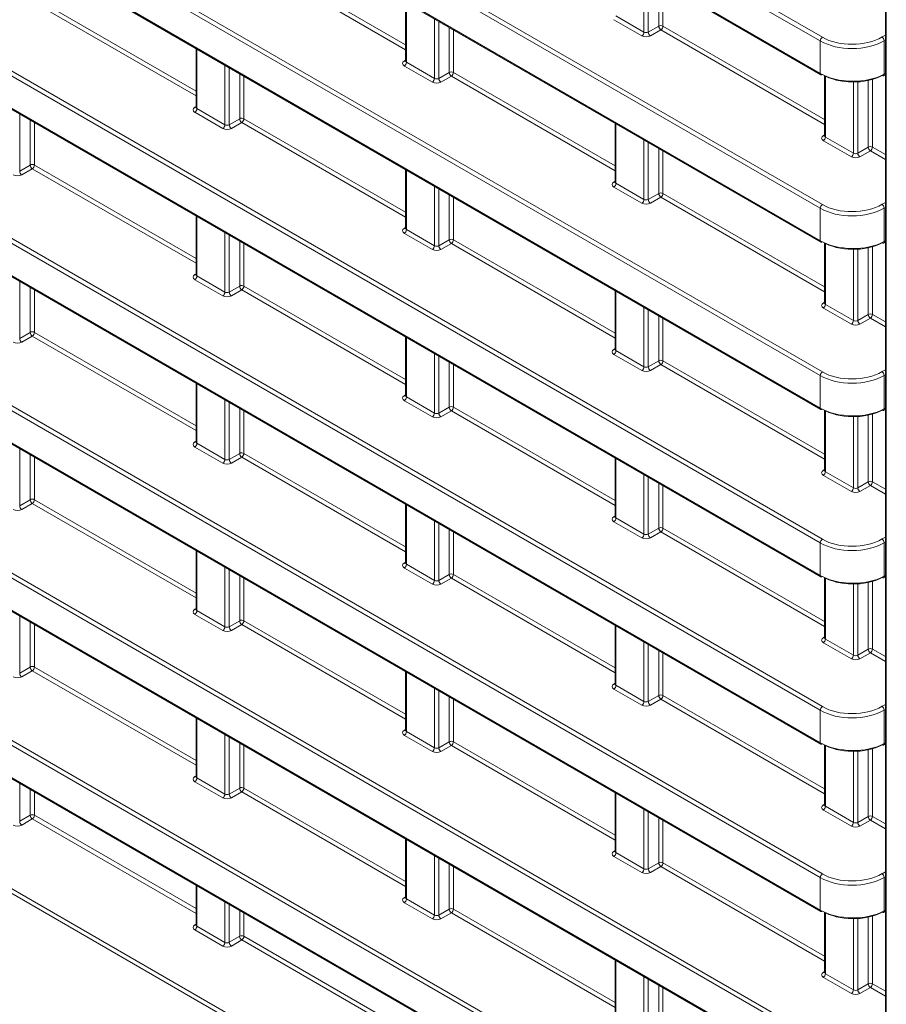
# Model space of a CAD drawing. Header units: millimetres. Extents: x 0 to 1118, y 0 to 864.
# Tile 185 of 256: x 544 to 558, y 91 to 108. Entities that reach past the tile are written whole.
import ezdxf

# ---------------------------------------------------------------- set-up
doc = ezdxf.new("R2010")
doc.units = ezdxf.units.MM

msp = doc.modelspace()

# ---------------------------------------------------------------- linework, layer by layer
at = {"color": 7, "linetype": 'Continuous', "lineweight": 15}
for p, q in [((557.8174, 135.9397), (557.8174, 84.9889)), ((534.7892, 119.3397), (556.7562, 106.6585)), ((534.7892, 116.588), (556.7562, 103.9067)), ((534.7892, 113.8362), (556.7562, 101.155)), ((534.7892, 111.0845), (556.7562, 98.4032)), ((534.7892, 108.3327), (556.7562, 95.6515)), ((549.9225, 107.8517), (549.9225, 106.8838)), ((546.4754, 107.0899), (546.4754, 106.1221)), ((549.9224, 106.884), (549.9211, 106.8777)), ((556.8168, 106.6452), (556.8168, 105.6556)), ((557.7861, 106.643), (557.8174, 106.6598)), ((546.4753, 106.1223), (546.474, 106.116)), ((553.3697, 105.8617), (553.3697, 104.8938)), ((534.7892, 105.581), (556.7562, 92.8998)), ((556.8167, 105.6558), (556.8154, 105.6495)), ((549.9225, 105.1), (549.9225, 104.1321)), ((553.3696, 104.8941), (553.3683, 104.8877)), ((546.4754, 104.3382), (546.4754, 103.3703)), ((549.9224, 104.1323), (549.9211, 104.126)), ((556.8168, 103.8893), (556.8168, 102.9038)), ((557.7861, 103.8912), (557.8174, 103.9081)), ((546.4753, 103.3706), (546.474, 103.3642)), ((553.3697, 103.11), (553.3697, 102.1421)), ((534.7892, 102.8293), (556.7562, 90.148)), ((556.8167, 102.9041), (556.8154, 102.8977)), ((549.9225, 102.3482), (549.9225, 101.3803)), ((553.3696, 102.1423), (553.3683, 102.136)), ((546.4754, 101.5865), (546.4754, 100.6186)), ((549.9224, 101.3806), (549.9211, 101.3742)), ((556.8168, 101.1376), (556.8168, 100.1521)), ((557.7861, 101.1395), (557.8174, 101.1563)), ((546.4753, 100.6188), (546.474, 100.6125)), ((553.3697, 100.3582), (553.3697, 99.3903)), ((534.7892, 100.0775), (556.7562, 87.3963)), ((556.8167, 100.1523), (556.8154, 100.146)), ((549.9225, 99.5965), (549.9225, 98.6286)), ((553.3696, 99.3906), (553.3683, 99.3842)), ((546.4754, 98.8347), (546.4754, 97.8668)), ((549.9224, 98.6288), (549.9211, 98.6225)), ((556.8168, 98.3858), (556.8168, 97.4003)), ((557.7861, 98.3878), (557.8174, 98.4046)), ((546.4753, 97.8671), (546.474, 97.8607)), ((553.3697, 97.6065), (553.3697, 96.6386)), ((556.8167, 97.4006), (556.8154, 97.3942)), ((549.9225, 96.8447), (549.9225, 95.8768)), ((553.3696, 96.6388), (553.3683, 96.6325)), ((546.4754, 96.083), (546.4754, 95.1151)), ((549.9224, 95.8771), (549.9211, 95.8707)), ((556.8168, 95.6341), (556.8168, 94.6486)), ((557.7861, 95.636), (557.8174, 95.6529)), ((546.4753, 95.1153), (546.474, 95.109)), ((553.3697, 94.8547), (553.3697, 93.8868)), ((556.8167, 94.6488), (556.8154, 94.6425)), ((549.9225, 94.093), (549.9225, 93.1251)), ((553.3696, 93.8871), (553.3683, 93.8807)), ((546.4754, 93.3312), (546.4754, 92.6777)), ((549.9224, 93.1253), (549.9211, 93.119)), ((556.8168, 92.8823), (556.8168, 91.8968)), ((557.7861, 92.8843), (557.8174, 92.9011)), ((546.4753, 92.6779), (546.474, 92.6716)), ((553.3697, 92.103), (553.3697, 91.1351)), ((556.8167, 91.8971), (556.8154, 91.8907))]:
    msp.add_line(p, q, dxfattribs=at)
at = {"color": 9, "linetype": 'Continuous', "lineweight": 0}
for p, q in [((557.832, 135.9193), (557.832, 84.9685)), ((556.7458, 107.2135), (534.7789, 119.8948)), ((534.8136, 119.9557), (556.7805, 107.2744)), ((534.7789, 119.3626), (556.7458, 106.6814)), ((556.7458, 104.4618), (534.7789, 117.143)), ((534.8136, 117.2039), (556.7805, 104.5227)), ((534.7789, 116.6109), (556.7458, 103.9296)), ((556.7458, 101.71), (534.7789, 114.3913)), ((534.8136, 114.4522), (556.7805, 101.7709)), ((534.7789, 113.8591), (556.7458, 101.1779)), ((556.7458, 98.9583), (534.7789, 111.6395)), ((534.8136, 111.7004), (556.7805, 99.0192)), ((534.7789, 111.1074), (556.7458, 98.4261)), ((556.7458, 96.2066), (534.7789, 108.8878)), ((534.8136, 108.9487), (556.7805, 96.2674)), ((547.2632, 108.687), (549.9225, 107.1518)), ((549.9225, 107.0708), (547.2285, 108.6261)), ((534.7789, 108.3556), (556.7458, 95.6744)), ((553.8452, 107.3587), (553.8452, 108.3389)), ((553.9153, 108.2985), (553.9153, 107.3597)), ((554.0874, 107.4591), (554.0874, 108.1991)), ((554.1575, 108.1587), (554.1575, 107.4587)), ((546.4754, 106.3091), (543.7813, 107.8644)), ((543.816, 107.9252), (546.4754, 106.39)), ((549.9372, 107.8432), (549.9372, 106.863)), ((550.398, 106.5969), (550.398, 107.5772)), ((550.4681, 107.5367), (550.4681, 106.598)), ((553.8104, 107.2978), (553.3496, 107.5638)), ((553.3843, 107.6247), (553.8452, 107.3587)), ((550.6402, 106.6973), (550.6402, 107.4374)), ((550.7103, 107.3969), (550.7103, 106.697)), ((553.9153, 107.3597), (554.0874, 107.4591)), ((554.1227, 107.3979), (553.9506, 107.2985)), ((556.8168, 105.8426), (554.1227, 107.3979)), ((554.1575, 107.4587), (556.8168, 105.9235)), ((556.7458, 106.6814), (556.7458, 107.2135)), ((557.7618, 107.2793), (557.8174, 107.3114)), ((557.8174, 107.2297), (557.7971, 107.218)), ((557.7971, 107.218), (557.7971, 106.6663)), ((546.49, 107.0815), (546.49, 106.1012)), ((549.9012, 106.8844), (549.9225, 106.8976)), ((546.9509, 105.8352), (546.9509, 106.8155)), ((547.021, 106.775), (547.021, 105.8362)), ((550.3633, 106.5361), (549.9025, 106.8021)), ((549.9372, 106.863), (550.398, 106.5969)), ((547.1931, 105.9356), (547.1931, 106.6756)), ((547.2632, 106.6352), (547.2632, 105.9352)), ((550.4681, 106.598), (550.6402, 106.6973)), ((550.6756, 106.6361), (550.5035, 106.5368)), ((553.3697, 105.0809), (550.6756, 106.6361)), ((550.7103, 106.697), (553.3697, 105.1618)), ((556.8315, 106.6339), (556.8315, 105.6347)), ((557.3624, 106.5415), (557.3624, 105.3697)), ((557.5345, 105.4691), (557.5345, 106.5649)), ((557.6046, 106.5826), (557.6046, 105.4687)), ((557.7971, 106.6663), (557.8174, 106.6772)), ((557.2923, 105.3687), (557.2923, 106.5393)), ((556.7458, 93.4548), (534.7789, 106.1361)), ((534.8136, 106.1969), (556.7805, 93.5157)), ((546.4541, 106.1227), (546.4754, 106.1359)), ((546.49, 106.1012), (546.9509, 105.8352)), ((543.5738, 106.0132), (543.5738, 105.0745)), ((543.746, 105.1739), (543.746, 105.9139)), ((546.9161, 105.7743), (546.4553, 106.0404)), ((547.021, 105.8362), (547.1931, 105.9356)), ((547.2632, 105.9352), (549.9225, 104.4)), ((543.816, 105.8734), (543.816, 105.1735)), ((547.2285, 105.8744), (547.0563, 105.775)), ((549.9225, 104.3191), (547.2285, 105.8744)), ((553.3843, 105.8532), (553.3843, 104.873)), ((534.7789, 105.6039), (556.7458, 92.9227)), ((553.8452, 104.6069), (553.8452, 105.5872)), ((556.7955, 105.6562), (556.8168, 105.6694)), ((557.2576, 105.3078), (556.7967, 105.5739)), ((556.8315, 105.6347), (557.2923, 105.3687)), ((553.9153, 105.5467), (553.9153, 104.608)), ((554.0874, 104.7074), (554.0874, 105.4474)), ((557.3624, 105.3697), (557.5345, 105.4691)), ((557.6046, 105.4687), (557.8174, 105.3459)), ((554.1575, 105.4069), (554.1575, 104.707)), ((557.5699, 105.4079), (557.3978, 105.3085)), ((557.8174, 105.265), (557.5699, 105.4079)), ((543.5738, 105.0745), (543.746, 105.1739)), ((543.7813, 105.1126), (543.6092, 105.0133)), ((546.4754, 103.5574), (543.7813, 105.1126)), ((543.816, 105.1735), (546.4754, 103.6383)), ((549.9372, 105.0915), (549.9372, 104.1112)), ((550.398, 103.8452), (550.398, 104.8255)), ((550.4681, 104.785), (550.4681, 103.8462)), ((553.3484, 104.8944), (553.3697, 104.9076)), ((553.8104, 104.5461), (553.3496, 104.8121)), ((553.3843, 104.873), (553.8452, 104.6069)), ((550.6402, 103.9456), (550.6402, 104.6856)), ((550.7103, 104.6452), (550.7103, 103.9453)), ((553.9153, 104.608), (554.0874, 104.7074)), ((554.1227, 104.6461), (553.9506, 104.5468)), ((556.8168, 103.0909), (554.1227, 104.6461)), ((554.1575, 104.707), (556.8168, 103.1718)), ((556.7458, 103.9296), (556.7458, 104.4618)), ((557.7618, 104.5275), (557.8174, 104.5596)), ((557.8174, 104.478), (557.7971, 104.4663)), ((557.7971, 104.4663), (557.7971, 103.9145)), ((546.49, 104.3297), (546.49, 103.3495)), ((549.9012, 104.1327), (549.9225, 104.1459)), ((546.9509, 103.0834), (546.9509, 104.0637)), ((547.021, 104.0232), (547.021, 103.0845)), ((550.3633, 103.7843), (549.9025, 104.0504)), ((549.9372, 104.1112), (550.398, 103.8452)), ((547.1931, 103.1839), (547.1931, 103.9239)), ((547.2632, 103.8834), (547.2632, 103.1835)), ((550.4681, 103.8462), (550.6402, 103.9456)), ((550.6756, 103.8844), (550.5035, 103.785)), ((553.3697, 102.3291), (550.6756, 103.8844)), ((550.7103, 103.9453), (553.3697, 102.41)), ((556.8315, 103.8822), (556.8315, 102.883)), ((557.3624, 103.7898), (557.3624, 102.618)), ((557.5345, 102.7174), (557.5345, 103.8131)), ((557.6046, 103.8309), (557.6046, 102.717)), ((557.7971, 103.9145), (557.8174, 103.9254)), ((557.2923, 102.6169), (557.2923, 103.7875)), ((556.7458, 90.7031), (534.7789, 103.3843)), ((534.8136, 103.4452), (556.7805, 90.7639)), ((546.4541, 103.3709), (546.4754, 103.3841)), ((546.49, 103.3495), (546.9509, 103.0834)), ((543.5738, 103.2615), (543.5738, 102.3227)), ((543.746, 102.4221), (543.746, 103.1621)), ((546.9161, 103.0226), (546.4553, 103.2886)), ((547.021, 103.0845), (547.1931, 103.1839)), ((547.2632, 103.1835), (549.9225, 101.6483)), ((543.816, 103.1217), (543.816, 102.4218)), ((547.2285, 103.1226), (547.0563, 103.0233)), ((549.9225, 101.5674), (547.2285, 103.1226)), ((553.3843, 103.1015), (553.3843, 102.1212)), ((534.7789, 102.8522), (556.7458, 90.1709)), ((553.8452, 101.8552), (553.8452, 102.8355)), ((556.7955, 102.9044), (556.8168, 102.9176)), ((557.2576, 102.5561), (556.7967, 102.8221)), ((556.8315, 102.883), (557.2923, 102.6169)), ((553.9153, 102.795), (553.9153, 101.8562)), ((554.0874, 101.9556), (554.0874, 102.6956)), ((557.3624, 102.618), (557.5345, 102.7174)), ((557.5699, 102.6561), (557.3978, 102.5568)), ((557.8174, 102.5132), (557.5699, 102.6561)), ((557.6046, 102.717), (557.8174, 102.5942)), ((554.1575, 102.6552), (554.1575, 101.9553)), ((543.5738, 102.3227), (543.746, 102.4221)), ((543.7813, 102.3609), (543.6092, 102.2615)), ((546.4754, 100.8056), (543.7813, 102.3609)), ((543.816, 102.4218), (546.4754, 100.8865)), ((549.9372, 102.3398), (549.9372, 101.3595)), ((550.398, 101.0935), (550.398, 102.0737)), ((550.4681, 102.0333), (550.4681, 101.0945)), ((553.3484, 102.1427), (553.3697, 102.1559)), ((553.8104, 101.7943), (553.3496, 102.0604)), ((553.3843, 102.1212), (553.8452, 101.8552)), ((550.6402, 101.1939), (550.6402, 101.9339)), ((550.7103, 101.8934), (550.7103, 101.1935)), ((553.9153, 101.8562), (554.0874, 101.9556)), ((554.1227, 101.8944), (553.9506, 101.795)), ((556.8168, 100.3391), (554.1227, 101.8944)), ((554.1575, 101.9553), (556.8168, 100.42)), ((556.7458, 101.1779), (556.7458, 101.71)), ((557.7618, 101.7758), (557.8174, 101.8079)), ((557.8174, 101.7262), (557.7971, 101.7145)), ((557.7971, 101.7145), (557.7971, 101.1628)), ((546.49, 101.578), (546.49, 100.5977)), ((549.9012, 101.3809), (549.9225, 101.3941)), ((546.9509, 100.3317), (546.9509, 101.312)), ((547.021, 101.2715), (547.021, 100.3328)), ((550.3633, 101.0326), (549.9025, 101.2986)), ((549.9372, 101.3595), (550.398, 101.0935)), ((547.1931, 100.4321), (547.1931, 101.1721)), ((547.2632, 101.1317), (547.2632, 100.4318)), ((550.4681, 101.0945), (550.6402, 101.1939)), ((550.6756, 101.1326), (550.5035, 101.0333)), ((553.3697, 99.5774), (550.6756, 101.1326)), ((550.7103, 101.1935), (553.3697, 99.6583)), ((556.8315, 101.1304), (556.8315, 100.1312)), ((557.3624, 101.038), (557.3624, 99.8663)), ((557.5345, 99.9656), (557.5345, 101.0614)), ((557.6046, 101.0791), (557.6046, 99.9653)), ((557.7971, 101.1628), (557.8174, 101.1737)), ((557.2923, 99.8652), (557.2923, 101.0358)), ((556.7458, 87.9513), (534.7789, 100.6326)), ((534.8136, 100.6935), (556.7805, 88.0122)), ((546.4541, 100.6192), (546.4754, 100.6324)), ((546.49, 100.5977), (546.9509, 100.3317)), ((543.5738, 100.5098), (543.5738, 99.571)), ((543.746, 99.6704), (543.746, 100.4104)), ((546.9161, 100.2708), (546.4553, 100.5369)), ((547.021, 100.3328), (547.1931, 100.4321)), ((547.2632, 100.4318), (549.9225, 98.8965)), ((543.816, 100.3699), (543.816, 99.67)), ((547.2285, 100.3709), (547.0563, 100.2715)), ((549.9225, 98.8156), (547.2285, 100.3709)), ((553.3843, 100.3498), (553.3843, 99.3695)), ((534.7789, 100.1004), (556.7458, 87.4192)), ((553.8452, 99.1035), (553.8452, 100.0837)), ((556.7955, 100.1527), (556.8168, 100.1659)), ((557.2576, 99.8043), (556.7967, 100.0704)), ((556.8315, 100.1312), (557.2923, 99.8652)), ((553.9153, 100.0433), (553.9153, 99.1045)), ((554.0874, 99.2039), (554.0874, 99.9439)), ((554.1575, 99.9034), (554.1575, 99.2035)), ((557.3624, 99.8663), (557.5345, 99.9656)), ((557.5699, 99.9044), (557.3978, 99.805)), ((557.8174, 99.7615), (557.5699, 99.9044)), ((557.6046, 99.9653), (557.8174, 99.8424)), ((543.5738, 99.571), (543.746, 99.6704)), ((543.7813, 99.6091), (543.6092, 99.5098)), ((546.4754, 98.0539), (543.7813, 99.6091)), ((543.816, 99.67), (546.4754, 98.1348)), ((549.9372, 99.588), (549.9372, 98.6077)), ((550.398, 98.3417), (550.398, 99.322)), ((550.4681, 99.2815), (550.4681, 98.3428)), ((553.3484, 99.3909), (553.3697, 99.4041)), ((553.8104, 99.0426), (553.3496, 99.3086)), ((553.3843, 99.3695), (553.8452, 99.1035)), ((550.6402, 98.4421), (550.6402, 99.1821)), ((550.7103, 99.1417), (550.7103, 98.4418)), ((553.9153, 99.1045), (554.0874, 99.2039)), ((554.1227, 99.1426), (553.9506, 99.0433)), ((556.8168, 97.5874), (554.1227, 99.1426)), ((554.1575, 99.2035), (556.8168, 97.6683)), ((556.7458, 98.4261), (556.7458, 98.9583)), ((557.7618, 99.024), (557.8174, 99.0561)), ((557.8174, 98.9745), (557.7971, 98.9628)), ((557.7971, 98.9628), (557.7971, 98.411)), ((557.7613, 84.9277), (533.7633, 98.7815)), ((533.7981, 98.8423), (557.7961, 84.9886)), ((546.49, 98.8263), (546.49, 97.846)), ((549.9012, 98.6292), (549.9225, 98.6424)), ((549.9372, 98.6077), (550.398, 98.3417)), ((546.9509, 97.58), (546.9509, 98.5602)), ((547.021, 98.5198), (547.021, 97.581)), ((550.3633, 98.2808), (549.9025, 98.5469)), ((547.1931, 97.6804), (547.1931, 98.4204)), ((547.2632, 98.3799), (547.2632, 97.68)), ((550.4681, 98.3428), (550.6402, 98.4421)), ((550.6756, 98.3809), (550.5035, 98.2815)), ((553.3697, 96.8256), (550.6756, 98.3809)), ((550.7103, 98.4418), (553.3697, 96.9066)), ((556.8315, 98.3787), (556.8315, 97.3795)), ((557.2923, 97.1135), (557.2923, 98.284)), ((557.3624, 98.2863), (557.3624, 97.1145)), ((557.5345, 97.2139), (557.5345, 98.3097)), ((557.6046, 98.3274), (557.6046, 97.2135)), ((557.7971, 98.411), (557.8174, 98.4219)), ((546.4541, 97.8674), (546.4754, 97.8806)), ((546.49, 97.846), (546.9509, 97.58)), ((543.5738, 97.758), (543.5738, 96.8193)), ((543.746, 96.9186), (543.746, 97.6587)), ((546.9161, 97.5191), (546.4553, 97.7851)), ((547.021, 97.581), (547.1931, 97.6804)), ((547.2632, 97.68), (549.9225, 96.1448)), ((543.816, 97.6182), (543.816, 96.9183)), ((547.2285, 97.6191), (547.0563, 97.5198)), ((549.9225, 96.0639), (547.2285, 97.6191)), ((553.3843, 97.598), (553.3843, 96.6178)), ((553.8452, 96.3517), (553.8452, 97.332)), ((556.7955, 97.4009), (556.8168, 97.4141)), ((557.2576, 97.0526), (556.7967, 97.3186)), ((556.8315, 97.3795), (557.2923, 97.1135)), ((553.9153, 97.2915), (553.9153, 96.3528)), ((554.0874, 96.4521), (554.0874, 97.1922)), ((554.1575, 97.1517), (554.1575, 96.4518)), ((557.3624, 97.1145), (557.5345, 97.2139)), ((557.5699, 97.1526), (557.3978, 97.0533)), ((557.8174, 97.0098), (557.5699, 97.1526)), ((557.6046, 97.2135), (557.8174, 97.0907)), ((543.5738, 96.8193), (543.746, 96.9186)), ((543.7813, 96.8574), (543.6092, 96.758)), ((546.4754, 95.3021), (543.7813, 96.8574)), ((543.816, 96.9183), (546.4754, 95.3831)), ((549.9372, 96.8363), (549.9372, 95.856)), ((550.398, 95.59), (550.398, 96.5702)), ((550.4681, 96.5298), (550.4681, 95.591)), ((553.3484, 96.6392), (553.3697, 96.6524)), ((553.8104, 96.2908), (553.3496, 96.5569)), ((553.3843, 96.6178), (553.8452, 96.3517)), ((550.6402, 95.6904), (550.6402, 96.4304)), ((550.7103, 96.3899), (550.7103, 95.69)), ((553.9153, 96.3528), (554.0874, 96.4521)), ((554.1227, 96.3909), (553.9506, 96.2915)), ((556.8168, 94.8356), (554.1227, 96.3909)), ((554.1575, 96.4518), (556.8168, 94.9166)), ((556.7458, 95.6744), (556.7458, 96.2066)), ((557.7618, 96.2723), (557.8174, 96.3044)), ((557.8174, 96.2228), (557.7971, 96.2111)), ((557.7971, 96.2111), (557.7971, 95.6593)), ((546.49, 96.0745), (546.49, 95.0943)), ((549.9012, 95.8775), (549.9225, 95.8906)), ((549.9372, 95.856), (550.398, 95.59)), ((546.9509, 94.8282), (546.9509, 95.8085)), ((547.021, 95.768), (547.021, 94.8293)), ((550.3633, 95.5291), (549.9025, 95.7951)), ((547.1931, 94.9286), (547.1931, 95.6687)), ((547.2632, 95.6282), (547.2632, 94.9283)), ((550.4681, 95.591), (550.6402, 95.6904)), ((550.6756, 95.6292), (550.5035, 95.5298)), ((553.3697, 94.0739), (550.6756, 95.6292)), ((550.7103, 95.69), (553.3697, 94.1548)), ((556.8315, 95.6269), (556.8315, 94.6278)), ((557.2923, 94.3617), (557.2923, 95.5323)), ((557.3624, 95.5345), (557.3624, 94.3628)), ((557.5345, 94.4621), (557.5345, 95.5579)), ((557.6046, 95.5756), (557.6046, 94.4618)), ((557.7971, 95.6593), (557.8174, 95.6702)), ((546.4541, 95.1157), (546.4754, 95.1289)), ((546.49, 95.0943), (546.9509, 94.8282)), ((543.5738, 95.0063), (543.5738, 94.3819)), ((543.746, 94.4813), (543.746, 94.9069)), ((546.9161, 94.7673), (546.4553, 95.0334)), ((547.021, 94.8293), (547.1931, 94.9286)), ((547.2632, 94.9283), (549.9225, 93.3931)), ((543.816, 94.8664), (543.816, 94.4809)), ((547.2285, 94.8674), (547.0563, 94.768)), ((549.9225, 93.3121), (547.2285, 94.8674)), ((553.3843, 94.8463), (553.3843, 93.866)), ((553.8452, 93.6), (553.8452, 94.5802)), ((556.7955, 94.6492), (556.8168, 94.6624)), ((557.2576, 94.3008), (556.7967, 94.5669)), ((556.8315, 94.6278), (557.2923, 94.3617)), ((543.5738, 94.3819), (543.746, 94.4813)), ((543.7813, 94.42), (543.6092, 94.3207)), ((546.4754, 92.8648), (543.7813, 94.42)), ((543.816, 94.4809), (546.4754, 92.9457)), ((553.9153, 94.5398), (553.9153, 93.601)), ((554.0874, 93.7004), (554.0874, 94.4404)), ((554.1575, 94.3999), (554.1575, 93.7)), ((557.3624, 94.3628), (557.5345, 94.4621)), ((557.5699, 94.4009), (557.3978, 94.3015)), ((557.8174, 94.258), (557.5699, 94.4009)), ((557.6046, 94.4618), (557.8174, 94.339)), ((549.9372, 94.0845), (549.9372, 93.1043)), ((550.398, 92.8382), (550.398, 93.8185)), ((550.4681, 93.778), (550.4681, 92.8393)), ((553.3484, 93.8875), (553.3697, 93.9006)), ((553.8104, 93.5391), (553.3496, 93.8051)), ((553.3843, 93.866), (553.8452, 93.6)), ((550.6402, 92.9386), (550.6402, 93.6787)), ((550.7103, 93.6382), (550.7103, 92.9383)), ((553.9153, 93.601), (554.0874, 93.7004)), ((554.1227, 93.6392), (553.9506, 93.5398)), ((556.8168, 92.0839), (554.1227, 93.6392)), ((554.1575, 93.7), (556.8168, 92.1648)), ((556.7458, 92.9227), (556.7458, 93.4548)), ((557.7618, 93.5205), (557.8174, 93.5527)), ((557.8174, 93.471), (557.7971, 93.4593)), ((557.7971, 93.4593), (557.7971, 92.9076)), ((546.49, 93.3228), (546.49, 92.6569)), ((549.9012, 93.1257), (549.9225, 93.1389)), ((549.9372, 93.1043), (550.398, 92.8382)), ((546.9509, 92.3908), (546.9509, 93.0567)), ((547.021, 93.0163), (547.021, 92.3919)), ((550.3633, 92.7773), (549.9025, 93.0434)), ((547.1931, 92.4913), (547.1931, 92.9169)), ((547.2632, 92.8765), (547.2632, 92.4909)), ((550.4681, 92.8393), (550.6402, 92.9386)), ((550.6756, 92.8774), (550.5035, 92.778)), ((553.3697, 91.3221), (550.6756, 92.8774)), ((550.7103, 92.9383), (553.3697, 91.4031)), ((556.8315, 92.8752), (556.8315, 91.876)), ((557.2923, 91.61), (557.2923, 92.7805)), ((557.3624, 92.7828), (557.3624, 91.611)), ((557.5345, 91.7104), (557.5345, 92.8062)), ((557.6046, 92.8239), (557.6046, 91.71)), ((557.7971, 92.9076), (557.8174, 92.9184)), ((546.4541, 92.6783), (546.4754, 92.6915)), ((546.49, 92.6569), (546.9509, 92.3908)), ((546.9161, 92.33), (546.4553, 92.596)), ((547.021, 92.3919), (547.1931, 92.4913)), ((547.2632, 92.4909), (549.9225, 90.9557)), ((547.2285, 92.43), (547.0563, 92.3307)), ((549.9225, 90.8748), (547.2285, 92.43)), ((553.3843, 92.0945), (553.3843, 91.1143)), ((553.8452, 90.8482), (553.8452, 91.8285)), ((556.7955, 91.8975), (556.8168, 91.9106)), ((557.2576, 91.5491), (556.7967, 91.8151)), ((556.8315, 91.876), (557.2923, 91.61)), ((553.9153, 91.788), (553.9153, 90.8493)), ((554.0874, 90.9486), (554.0874, 91.6887)), ((554.1575, 91.6482), (554.1575, 90.9483)), ((557.3624, 91.611), (557.5345, 91.7104)), ((557.5699, 91.6492), (557.3978, 91.5498)), ((557.8174, 91.5063), (557.5699, 91.6492)), ((557.6046, 91.71), (557.8174, 91.5872))]:
    msp.add_line(p, q, dxfattribs=at)
for centre, radius, start, end in [((553.7682, 107.3622), 0.077, 303.22971, 357.34769), ((553.9944, 107.3646), 0.0793, 183.52223, 236.47777), ((554.1221, 107.3903), 0.077, 62.65648, 116.76622), ((554.1665, 107.464), 0.0793, 183.52223, 236.47777), ((554.0805, 107.4623), 0.077, 303.22971, 357.34769), ((556.8228, 107.21), 0.077, 123.22971, 177.34769), ((557.718, 107.2132), 0.0793, 3.52223, 56.47777), ((549.9166, 106.9077), 0.0279, 236.5278, 281.56335), ((549.8602, 106.8665), 0.077, 303.22971, 357.34769), ((550.6749, 106.6286), 0.077, 62.65648, 116.76622), ((550.3211, 106.6005), 0.077, 303.22971, 357.34769), ((550.5473, 106.6029), 0.0793, 183.52223, 236.47777), ((550.7194, 106.7022), 0.0793, 183.52223, 236.47777), ((550.6334, 106.7006), 0.077, 303.22971, 357.34769), ((556.7696, 106.6784), 0.024, 172.814, 235.87382), ((557.7729, 106.6635), 0.0244, 302.67212, 6.51471), ((546.4695, 106.1459), 0.0279, 236.5278, 281.56335), ((546.4131, 106.1048), 0.077, 303.22971, 357.34769), ((547.2278, 105.8668), 0.077, 62.65648, 116.76622), ((547.2722, 105.9405), 0.0793, 183.52223, 236.47777), ((547.1862, 105.9388), 0.077, 303.22971, 357.34769), ((546.8739, 105.8388), 0.077, 303.22971, 357.34769), ((547.1001, 105.8411), 0.0793, 183.52223, 236.47777), ((556.8109, 105.6795), 0.0279, 236.5278, 281.56335), ((556.7545, 105.6383), 0.077, 303.22971, 357.34769), ((557.5692, 105.4003), 0.077, 62.65648, 116.76622), ((557.6137, 105.474), 0.0793, 183.52223, 236.47777), ((557.5277, 105.4723), 0.077, 303.22971, 357.34769), ((557.2154, 105.3723), 0.077, 303.22971, 357.34769), ((557.4415, 105.3746), 0.0793, 183.52223, 236.47777), ((543.7807, 105.1051), 0.077, 62.65648, 116.76622), ((543.8251, 105.1787), 0.0793, 183.52223, 236.47777), ((543.7391, 105.1771), 0.077, 303.22971, 357.34769), ((543.653, 105.0794), 0.0793, 183.52223, 236.47777), ((553.3638, 104.9177), 0.0279, 236.5278, 281.56335), ((553.3074, 104.8765), 0.077, 303.22971, 357.34769), ((553.7682, 104.6105), 0.077, 303.22971, 357.34769), ((553.9944, 104.6129), 0.0793, 183.52223, 236.47777), ((554.1221, 104.6386), 0.077, 62.65648, 116.76622), ((554.1665, 104.7122), 0.0793, 183.52223, 236.47777), ((554.0805, 104.7106), 0.077, 303.22971, 357.34769), ((556.8228, 104.4582), 0.077, 123.22971, 177.34769), ((557.718, 104.4614), 0.0793, 3.52223, 56.47777), ((549.9166, 104.156), 0.0279, 236.5278, 281.56335), ((549.8602, 104.1148), 0.077, 303.22971, 357.34769), ((550.6749, 103.8768), 0.077, 62.65648, 116.76622), ((550.3211, 103.8488), 0.077, 303.22971, 357.34769), ((550.5473, 103.8511), 0.0793, 183.52223, 236.47777), ((550.7194, 103.9505), 0.0793, 183.52223, 236.47777), ((550.6334, 103.9488), 0.077, 303.22971, 357.34769), ((556.7696, 103.9266), 0.024, 172.814, 235.87382), ((557.7729, 103.9118), 0.0244, 302.67212, 6.51471), ((546.4695, 103.3942), 0.0279, 236.5278, 281.56335), ((546.4131, 103.353), 0.077, 303.22971, 357.34769), ((547.2278, 103.1151), 0.077, 62.65648, 116.76622), ((547.2722, 103.1887), 0.0793, 183.52223, 236.47777), ((547.1862, 103.1871), 0.077, 303.22971, 357.34769), ((546.8739, 103.087), 0.077, 303.22971, 357.34769), ((547.1001, 103.0894), 0.0793, 183.52223, 236.47777), ((556.8109, 102.9277), 0.0279, 236.5278, 281.56335), ((556.7545, 102.8866), 0.077, 303.22971, 357.34769), ((557.5692, 102.6486), 0.077, 62.65648, 116.76622), ((557.6137, 102.7222), 0.0793, 183.52223, 236.47777), ((557.5277, 102.7206), 0.077, 303.22971, 357.34769), ((557.2154, 102.6205), 0.077, 303.22971, 357.34769), ((557.4415, 102.6229), 0.0793, 183.52223, 236.47777), ((543.7807, 102.3533), 0.077, 62.65648, 116.76622), ((543.8251, 102.427), 0.0793, 183.52223, 236.47777), ((543.7391, 102.4253), 0.077, 303.22971, 357.34769), ((543.653, 102.3276), 0.0793, 183.52223, 236.47777), ((553.3638, 102.166), 0.0279, 236.5278, 281.56335), ((553.3074, 102.1248), 0.077, 303.22971, 357.34769), ((553.7682, 101.8588), 0.077, 303.22971, 357.34769), ((553.9944, 101.8611), 0.0793, 183.52223, 236.47777), ((554.1221, 101.8868), 0.077, 62.65648, 116.76622), ((554.1665, 101.9605), 0.0793, 183.52223, 236.47777), ((554.0805, 101.9588), 0.077, 303.22971, 357.34769), ((556.8228, 101.7065), 0.077, 123.22971, 177.34769), ((557.718, 101.7097), 0.0793, 3.52223, 56.47777), ((549.9166, 101.4042), 0.0279, 236.5278, 281.56335), ((549.8602, 101.3631), 0.077, 303.22971, 357.34769), ((550.6749, 101.1251), 0.077, 62.65648, 116.76622), ((550.3211, 101.097), 0.077, 303.22971, 357.34769), ((550.5473, 101.0994), 0.0793, 183.52223, 236.47777), ((550.7194, 101.1987), 0.0793, 183.52223, 236.47777), ((550.6334, 101.1971), 0.077, 303.22971, 357.34769), ((556.7696, 101.1749), 0.024, 172.814, 235.87382), ((557.7729, 101.16), 0.0244, 302.67212, 6.51471), ((546.4695, 100.6425), 0.0279, 236.5278, 281.56335), ((546.4131, 100.6013), 0.077, 303.22971, 357.34769), ((547.2278, 100.3633), 0.077, 62.65648, 116.76622), ((547.2722, 100.437), 0.0793, 183.52223, 236.47777), ((547.1862, 100.4353), 0.077, 303.22971, 357.34769), ((546.8739, 100.3353), 0.077, 303.22971, 357.34769), ((547.1001, 100.3376), 0.0793, 183.52223, 236.47777), ((556.8109, 100.176), 0.0279, 236.5278, 281.56335), ((556.7545, 100.1348), 0.077, 303.22971, 357.34769), ((557.5692, 99.8968), 0.077, 62.65648, 116.76622), ((557.6137, 99.9705), 0.0793, 183.52223, 236.47777), ((557.5277, 99.9688), 0.077, 303.22971, 357.34769), ((557.2154, 99.8688), 0.077, 303.22971, 357.34769), ((557.4415, 99.8711), 0.0793, 183.52223, 236.47777), ((543.7807, 99.6016), 0.077, 62.65648, 116.76622), ((543.8251, 99.6752), 0.0793, 183.52223, 236.47777), ((543.7391, 99.6736), 0.077, 303.22971, 357.34769), ((543.653, 99.5759), 0.0793, 183.52223, 236.47777), ((553.3638, 99.4142), 0.0279, 236.5278, 281.56335), ((553.3074, 99.3731), 0.077, 303.22971, 357.34769), ((553.7682, 99.107), 0.077, 303.22971, 357.34769), ((553.9944, 99.1094), 0.0793, 183.52223, 236.47777), ((554.1221, 99.1351), 0.077, 62.65648, 116.76622), ((554.1665, 99.2087), 0.0793, 183.52223, 236.47777), ((554.0805, 99.2071), 0.077, 303.22971, 357.34769), ((556.8228, 98.9547), 0.077, 123.22971, 177.34769), ((557.718, 98.9579), 0.0793, 3.52223, 56.47777), ((549.9166, 98.6525), 0.0279, 236.5278, 281.56335), ((549.8602, 98.6113), 0.077, 303.22971, 357.34769), ((550.6749, 98.3733), 0.077, 62.65648, 116.76622), ((550.3211, 98.3453), 0.077, 303.22971, 357.34769), ((550.5473, 98.3476), 0.0793, 183.52223, 236.47777), ((550.7194, 98.447), 0.0793, 183.52223, 236.47777), ((550.6334, 98.4453), 0.077, 303.22971, 357.34769), ((556.7696, 98.4231), 0.024, 172.814, 235.87382), ((557.7729, 98.4083), 0.0244, 302.67212, 6.51471), ((546.4695, 97.8907), 0.0279, 236.5278, 281.56335), ((546.4131, 97.8496), 0.077, 303.22971, 357.34769), ((547.2278, 97.6116), 0.077, 62.65648, 116.76622), ((547.2722, 97.6852), 0.0793, 183.52223, 236.47777), ((547.1862, 97.6836), 0.077, 303.22971, 357.34769), ((546.8739, 97.5835), 0.077, 303.22971, 357.34769), ((547.1001, 97.5859), 0.0793, 183.52223, 236.47777), ((556.8109, 97.4242), 0.0279, 236.5278, 281.56335), ((556.7545, 97.3831), 0.077, 303.22971, 357.34769), ((557.5692, 97.1451), 0.077, 62.65648, 116.76622), ((557.6137, 97.2187), 0.0793, 183.52223, 236.47777), ((557.5277, 97.2171), 0.077, 303.22971, 357.34769), ((557.2154, 97.117), 0.077, 303.22971, 357.34769), ((557.4415, 97.1194), 0.0793, 183.52223, 236.47777), ((543.7807, 96.8498), 0.077, 62.65648, 116.76622), ((543.8251, 96.9235), 0.0793, 183.52223, 236.47777), ((543.7391, 96.9218), 0.077, 303.22971, 357.34769), ((543.653, 96.8241), 0.0793, 183.52223, 236.47777), ((553.3638, 96.6625), 0.0279, 236.5278, 281.56335), ((553.3074, 96.6213), 0.077, 303.22971, 357.34769), ((553.7682, 96.3553), 0.077, 303.22971, 357.34769), ((553.9944, 96.3576), 0.0793, 183.52223, 236.47777), ((554.1221, 96.3833), 0.077, 62.65648, 116.76622), ((554.1665, 96.457), 0.0793, 183.52223, 236.47777), ((554.0805, 96.4553), 0.077, 303.22971, 357.34769), ((556.8228, 96.203), 0.077, 123.22971, 177.34769), ((557.718, 96.2062), 0.0793, 3.52223, 56.47777), ((549.9166, 95.9007), 0.0279, 236.5278, 281.56335), ((549.8602, 95.8596), 0.077, 303.22971, 357.34769), ((550.6749, 95.6216), 0.077, 62.65648, 116.76622), ((550.3211, 95.5935), 0.077, 303.22971, 357.34769), ((550.5473, 95.5959), 0.0793, 183.52223, 236.47777), ((550.7194, 95.6953), 0.0793, 183.52223, 236.47777), ((550.6334, 95.6936), 0.077, 303.22971, 357.34769), ((556.7696, 95.6714), 0.024, 172.814, 235.87382), ((557.7729, 95.6565), 0.0244, 302.67212, 6.51471), ((546.4695, 95.139), 0.0279, 236.5278, 281.56335), ((546.4131, 95.0978), 0.077, 303.22971, 357.34769), ((547.2278, 94.8598), 0.077, 62.65648, 116.76622), ((547.2722, 94.9335), 0.0793, 183.52223, 236.47777), ((547.1862, 94.9318), 0.077, 303.22971, 357.34769), ((546.8739, 94.8318), 0.077, 303.22971, 357.34769), ((547.1001, 94.8341), 0.0793, 183.52223, 236.47777), ((556.8109, 94.6725), 0.0279, 236.5278, 281.56335), ((556.7545, 94.6313), 0.077, 303.22971, 357.34769), ((543.7807, 94.4125), 0.077, 62.65648, 116.76622), ((543.8251, 94.4861), 0.0793, 183.52223, 236.47777), ((543.7391, 94.4845), 0.077, 303.22971, 357.34769), ((557.5692, 94.3933), 0.077, 62.65648, 116.76622), ((557.6137, 94.467), 0.0793, 183.52223, 236.47777), ((557.5277, 94.4653), 0.077, 303.22971, 357.34769), ((543.653, 94.3868), 0.0793, 183.52223, 236.47777), ((557.2154, 94.3653), 0.077, 303.22971, 357.34769), ((557.4415, 94.3676), 0.0793, 183.52223, 236.47777), ((553.3638, 93.9107), 0.0279, 236.5278, 281.56335), ((553.3074, 93.8696), 0.077, 303.22971, 357.34769), ((553.7682, 93.6035), 0.077, 303.22971, 357.34769), ((553.9944, 93.6059), 0.0793, 183.52223, 236.47777), ((554.1221, 93.6316), 0.077, 62.65648, 116.76622), ((554.1665, 93.7053), 0.0793, 183.52223, 236.47777), ((554.0805, 93.7036), 0.077, 303.22971, 357.34769), ((556.8228, 93.4512), 0.077, 123.22971, 177.34769), ((557.718, 93.4545), 0.0793, 3.52223, 56.47777), ((549.9166, 93.149), 0.0279, 236.5278, 281.56335), ((549.8602, 93.1078), 0.077, 303.22971, 357.34769), ((550.6749, 92.8698), 0.077, 62.65648, 116.76622), ((550.3211, 92.8418), 0.077, 303.22971, 357.34769), ((550.5473, 92.8441), 0.0793, 183.52223, 236.47777), ((550.7194, 92.9435), 0.0793, 183.52223, 236.47777), ((550.6334, 92.9418), 0.077, 303.22971, 357.34769), ((556.7696, 92.9196), 0.024, 172.814, 235.87382), ((557.7729, 92.9048), 0.0244, 302.67212, 6.51471), ((546.4695, 92.7016), 0.0279, 236.5278, 281.56335), ((546.4131, 92.6604), 0.077, 303.22971, 357.34769), ((547.2278, 92.4225), 0.077, 62.65648, 116.76622), ((547.2722, 92.4961), 0.0793, 183.52223, 236.47777), ((547.1862, 92.4945), 0.077, 303.22971, 357.34769), ((546.8739, 92.3944), 0.077, 303.22971, 357.34769), ((547.1001, 92.3968), 0.0793, 183.52223, 236.47777), ((556.8109, 91.9207), 0.0279, 236.5278, 281.56335), ((556.7545, 91.8796), 0.077, 303.22971, 357.34769), ((557.5692, 91.6416), 0.077, 62.65648, 116.76622), ((557.6137, 91.7153), 0.0793, 183.52223, 236.47777), ((557.5277, 91.7136), 0.077, 303.22971, 357.34769), ((557.2154, 91.6135), 0.077, 303.22971, 357.34769), ((557.4415, 91.6159), 0.0793, 183.52223, 236.47777)]:
    msp.add_arc(centre, radius, start, end, dxfattribs=at)
at = {"color": 7, "linetype": 'Continuous', "lineweight": 15}
for centre, radius, start, end in [((556.7665, 106.681), 0.0248, 245.36022, 304.60414), ((557.7764, 106.6657), 0.0247, 233.60191, 292.96519), ((556.7665, 103.9292), 0.0248, 245.36022, 304.60414), ((557.7764, 103.914), 0.0247, 233.60191, 292.96519), ((556.7665, 101.1775), 0.0248, 245.36022, 304.60414), ((557.7764, 101.1622), 0.0247, 233.60191, 292.96519), ((556.7665, 98.4257), 0.0248, 245.36022, 304.60414), ((557.7764, 98.4105), 0.0247, 233.60191, 292.96519), ((556.7665, 95.674), 0.0248, 245.36022, 304.60414), ((557.7764, 95.6588), 0.0247, 233.60191, 292.96519), ((556.7665, 92.9223), 0.0248, 245.36022, 304.60414), ((557.7764, 92.907), 0.0247, 233.60191, 292.96519)]:
    msp.add_arc(centre, radius, start, end, dxfattribs=at)
at = {"color": 9, "linetype": 'Continuous', "lineweight": 0}
for centre, major_axis, ratio, start_param, end_param in [((553.8805, 107.3805), (0.05, 0.0016), 0.5970671, 3.9082847, 5.4616278), ((553.8812, 107.3401), (0.1, 0.0015), 0.5872749, 3.9179556, 5.4712987), ((557.2761, 107.5297), (0.75, 0.0108), 0.5866149, 3.9185775, 5.4719205), ((557.2755, 107.5701), (0.7, 0.0108), 0.5872749, 3.9179556, 5.4712987), ((549.9732, 106.8443), (0.1, 0.0015), 0.5872749, 2.3646126, 3.9179556), ((549.9725, 106.8848), (0.05, 0.0016), 0.5970671, 3.1228866, 3.9082847), ((550.4334, 106.6188), (0.05, 0.0016), 0.5970671, 3.9082847, 5.4616278), ((550.434, 106.5783), (0.1, 0.0015), 0.5872749, 3.9179556, 5.4712987), ((546.526, 106.0826), (0.1, 0.0015), 0.5872749, 2.3646126, 3.9179556), ((546.5254, 106.1231), (0.05, 0.0016), 0.5970671, 3.1228866, 3.9082847), ((546.9869, 105.8166), (0.1, 0.0015), 0.5872749, 3.9179556, 5.4712987), ((546.9862, 105.857), (0.05, 0.0016), 0.5970671, 3.9082847, 5.4616278), ((556.8675, 105.6161), (0.1, 0.0015), 0.5872749, 2.3646126, 3.9179556), ((556.8668, 105.6566), (0.05, 0.0016), 0.5970671, 3.1228866, 3.9082847), ((557.3283, 105.3501), (0.1, 0.0015), 0.5872749, 3.9179556, 5.4712987), ((557.3277, 105.3905), (0.05, 0.0016), 0.5970671, 3.9082847, 5.4616278), ((543.5397, 105.0548), (0.1, 0.0015), 0.5872749, 3.9179556, 5.4712987), ((553.4203, 104.8544), (0.1, 0.0015), 0.5872749, 2.3646126, 3.9179556), ((553.4197, 104.8948), (0.05, 0.0016), 0.5970671, 3.1228866, 3.9082847), ((553.8805, 104.6288), (0.05, 0.0016), 0.5970671, 3.9082847, 5.4616278), ((553.8812, 104.5883), (0.1, 0.0015), 0.5872749, 3.9179556, 5.4712987), ((557.2761, 104.7779), (0.75, 0.0108), 0.5866149, 3.9185775, 5.4719205), ((557.2755, 104.8184), (0.7, 0.0108), 0.5872749, 3.9179556, 5.4712987), ((549.9732, 104.0926), (0.1, 0.0015), 0.5872749, 2.3646126, 3.9179556), ((549.9725, 104.1331), (0.05, 0.0016), 0.5970671, 3.1228866, 3.9082847), ((550.4334, 103.867), (0.05, 0.0016), 0.5970671, 3.9082847, 5.4616278), ((550.434, 103.8266), (0.1, 0.0015), 0.5872749, 3.9179556, 5.4712987), ((546.526, 103.3309), (0.1, 0.0015), 0.5872749, 2.3646126, 3.9179556), ((546.5254, 103.3713), (0.05, 0.0016), 0.5970671, 3.1228866, 3.9082847), ((546.9869, 103.0648), (0.1, 0.0015), 0.5872749, 3.9179556, 5.4712987), ((546.9862, 103.1053), (0.05, 0.0016), 0.5970671, 3.9082847, 5.4616278), ((556.8675, 102.8644), (0.1, 0.0015), 0.5872749, 2.3646126, 3.9179556), ((556.8668, 102.9048), (0.05, 0.0016), 0.5970671, 3.1228866, 3.9082847), ((557.3283, 102.5983), (0.1, 0.0015), 0.5872749, 3.9179556, 5.4712987), ((557.3277, 102.6388), (0.05, 0.0016), 0.5970671, 3.9082847, 5.4616278), ((543.5397, 102.3031), (0.1, 0.0015), 0.5872749, 3.9179556, 5.4712987), ((553.4203, 102.1026), (0.1, 0.0015), 0.5872749, 2.3646126, 3.9179556), ((553.4197, 102.1431), (0.05, 0.0016), 0.5970671, 3.1228866, 3.9082847), ((553.8805, 101.877), (0.05, 0.0016), 0.5970671, 3.9082847, 5.4616278), ((553.8812, 101.8366), (0.1, 0.0015), 0.5872749, 3.9179556, 5.4712987), ((557.2761, 102.0262), (0.75, 0.0108), 0.5866149, 3.9185775, 5.4719205), ((557.2755, 102.0666), (0.7, 0.0108), 0.5872749, 3.9179556, 5.4712987), ((549.9732, 101.3409), (0.1, 0.0015), 0.5872749, 2.3646126, 3.9179556), ((549.9725, 101.3813), (0.05, 0.0016), 0.5970671, 3.1228866, 3.9082847), ((550.4334, 101.1153), (0.05, 0.0016), 0.5970671, 3.9082847, 5.4616278), ((550.434, 101.0748), (0.1, 0.0015), 0.5872749, 3.9179556, 5.4712987), ((546.526, 100.5791), (0.1, 0.0015), 0.5872749, 2.3646126, 3.9179556), ((546.5254, 100.6196), (0.05, 0.0016), 0.5970671, 3.1228866, 3.9082847), ((546.9869, 100.3131), (0.1, 0.0015), 0.5872749, 3.9179556, 5.4712987), ((546.9862, 100.3535), (0.05, 0.0016), 0.5970671, 3.9082847, 5.4616278), ((556.8675, 100.1126), (0.1, 0.0015), 0.5872749, 2.3646126, 3.9179556), ((556.8668, 100.1531), (0.05, 0.0016), 0.5970671, 3.1228866, 3.9082847), ((557.3283, 99.8466), (0.1, 0.0015), 0.5872749, 3.9179556, 5.4712987), ((557.3277, 99.887), (0.05, 0.0016), 0.5970671, 3.9082847, 5.4616278), ((543.5397, 99.5513), (0.1, 0.0015), 0.5872749, 3.9179556, 5.4712987), ((553.4203, 99.3509), (0.1, 0.0015), 0.5872749, 2.3646126, 3.9179556), ((553.4197, 99.3913), (0.05, 0.0016), 0.5970671, 3.1228866, 3.9082847), ((553.8805, 99.1253), (0.05, 0.0016), 0.5970671, 3.9082847, 5.4616278), ((553.8812, 99.0848), (0.1, 0.0015), 0.5872749, 3.9179556, 5.4712987), ((557.2761, 99.2744), (0.75, 0.0108), 0.5866149, 3.9185775, 5.4719205), ((557.2755, 99.3149), (0.7, 0.0108), 0.5872749, 3.9179556, 5.4712987), ((549.9732, 98.5891), (0.1, 0.0015), 0.5872749, 2.3646126, 3.9179556), ((549.9725, 98.6296), (0.05, 0.0016), 0.5970671, 3.1228866, 3.9082847), ((550.4334, 98.3635), (0.05, 0.0016), 0.5970671, 3.9082847, 5.4616278), ((550.434, 98.3231), (0.1, 0.0015), 0.5872749, 3.9179556, 5.4712987), ((546.526, 97.8274), (0.1, 0.0015), 0.5872749, 2.3646126, 3.9179556), ((546.5254, 97.8678), (0.05, 0.0016), 0.5970671, 3.1228866, 3.9082847), ((546.9869, 97.5613), (0.1, 0.0015), 0.5872749, 3.9179556, 5.4712987), ((546.9862, 97.6018), (0.05, 0.0016), 0.5970671, 3.9082847, 5.4616278), ((556.8675, 97.3609), (0.1, 0.0015), 0.5872749, 2.3646126, 3.9179556), ((556.8668, 97.4013), (0.05, 0.0016), 0.5970671, 3.1228866, 3.9082847), ((557.3283, 97.0948), (0.1, 0.0015), 0.5872749, 3.9179556, 5.4712987), ((557.3277, 97.1353), (0.05, 0.0016), 0.5970671, 3.9082847, 5.4616278), ((543.5397, 96.7996), (0.1, 0.0015), 0.5872749, 3.9179556, 5.4712987), ((553.4203, 96.5991), (0.1, 0.0015), 0.5872749, 2.3646126, 3.9179556), ((553.4197, 96.6396), (0.05, 0.0016), 0.5970671, 3.1228866, 3.9082847), ((553.8805, 96.3735), (0.05, 0.0016), 0.5970671, 3.9082847, 5.4616278), ((553.8812, 96.3331), (0.1, 0.0015), 0.5872749, 3.9179556, 5.4712987), ((557.2761, 96.5227), (0.75, 0.0108), 0.5866149, 3.9185775, 5.4719205), ((557.2755, 96.5632), (0.7, 0.0108), 0.5872749, 3.9179556, 5.4712987), ((549.9732, 95.8374), (0.1, 0.0015), 0.5872749, 2.3646126, 3.9179556), ((549.9725, 95.8778), (0.05, 0.0016), 0.5970671, 3.1228866, 3.9082847), ((550.4334, 95.6118), (0.05, 0.0016), 0.5970671, 3.9082847, 5.4616278), ((550.434, 95.5713), (0.1, 0.0015), 0.5872749, 3.9179556, 5.4712987), ((546.526, 95.0756), (0.1, 0.0015), 0.5872749, 2.3646126, 3.9179556), ((546.5254, 95.1161), (0.05, 0.0016), 0.5970671, 3.1228866, 3.9082847), ((546.9869, 94.8096), (0.1, 0.0015), 0.5872749, 3.9179556, 5.4712987), ((546.9862, 94.8501), (0.05, 0.0016), 0.5970671, 3.9082847, 5.4616278), ((556.8675, 94.6091), (0.1, 0.0015), 0.5872749, 2.3646126, 3.9179556), ((556.8668, 94.6496), (0.05, 0.0016), 0.5970671, 3.1228866, 3.9082847), ((543.5397, 94.3622), (0.1, 0.0015), 0.5872749, 3.9179556, 5.4712987), ((557.3283, 94.3431), (0.1, 0.0015), 0.5872749, 3.9179556, 5.4712987), ((557.3277, 94.3836), (0.05, 0.0016), 0.5970671, 3.9082847, 5.4616278), ((553.4203, 93.8474), (0.1, 0.0015), 0.5872749, 2.3646126, 3.9179556), ((553.4197, 93.8878), (0.05, 0.0016), 0.5970671, 3.1228866, 3.9082847), ((553.8805, 93.6218), (0.05, 0.0016), 0.5970671, 3.9082847, 5.4616278), ((553.8812, 93.5813), (0.1, 0.0015), 0.5872749, 3.9179556, 5.4712987), ((557.2761, 93.7709), (0.75, 0.0108), 0.5866149, 3.9185775, 5.4719205), ((557.2755, 93.8114), (0.7, 0.0108), 0.5872749, 3.9179556, 5.4712987), ((549.9732, 93.0856), (0.1, 0.0015), 0.5872749, 2.3646126, 3.9179556), ((549.9725, 93.1261), (0.05, 0.0016), 0.5970671, 3.1228866, 3.9082847), ((550.4334, 92.8601), (0.05, 0.0016), 0.5970671, 3.9082847, 5.4616278), ((546.526, 92.6383), (0.1, 0.0015), 0.5872749, 2.3646126, 3.9179556), ((546.5254, 92.6787), (0.05, 0.0016), 0.5970671, 3.1228866, 3.9082847), ((550.434, 92.8196), (0.1, 0.0015), 0.5872749, 3.9179556, 5.4712987), ((546.9869, 92.3722), (0.1, 0.0015), 0.5872749, 3.9179556, 5.4712987), ((546.9862, 92.4127), (0.05, 0.0016), 0.5970671, 3.9082847, 5.4616278), ((556.8675, 91.8574), (0.1, 0.0015), 0.5872749, 2.3646126, 3.9179556), ((556.8668, 91.8979), (0.05, 0.0016), 0.5970671, 3.1228866, 3.9082847), ((557.3283, 91.5913), (0.1, 0.0015), 0.5872749, 3.9179556, 5.4712987), ((557.3277, 91.6318), (0.05, 0.0016), 0.5970671, 3.9082847, 5.4616278)]:
    msp.add_ellipse(centre, major_axis=major_axis, ratio=ratio, start_param=start_param, end_param=end_param, dxfattribs=at)
at = {"color": 7, "linetype": 'Continuous', "lineweight": 15}
for centre, major_axis, ratio, start_param, end_param in [((557.2761, 106.9775), (0.75, -0.0104), 0.5678072, 3.9348734, 5.4882165), ((557.2755, 106.9364), (0.7, -0.0104), 0.5671246, 3.9354167, 5.4887598), ((557.2761, 104.2258), (0.75, -0.0104), 0.5678072, 3.9348734, 5.4882165), ((557.2755, 104.1846), (0.7, -0.0104), 0.5671246, 3.9354167, 5.4887598), ((557.2761, 101.4741), (0.75, -0.0104), 0.5678072, 3.9348734, 5.4882165), ((557.2755, 101.4329), (0.7, -0.0104), 0.5671246, 3.9354167, 5.4887598), ((557.2761, 98.7223), (0.75, -0.0104), 0.5678072, 3.9348734, 5.4882165), ((557.2755, 98.6811), (0.7, -0.0104), 0.5671246, 3.9354167, 5.4887598), ((557.2761, 95.9706), (0.75, -0.0104), 0.5678072, 3.9348734, 5.4882165), ((557.2755, 95.9294), (0.7, -0.0104), 0.5671246, 3.9354167, 5.4887598), ((557.2761, 93.2188), (0.75, -0.0104), 0.5678072, 3.9348734, 5.4882165), ((557.2755, 93.1776), (0.7, -0.0104), 0.5671246, 3.9354167, 5.4887598)]:
    msp.add_ellipse(centre, major_axis=major_axis, ratio=ratio, start_param=start_param, end_param=end_param, dxfattribs=at)

doc.saveas('drawing.dxf')
